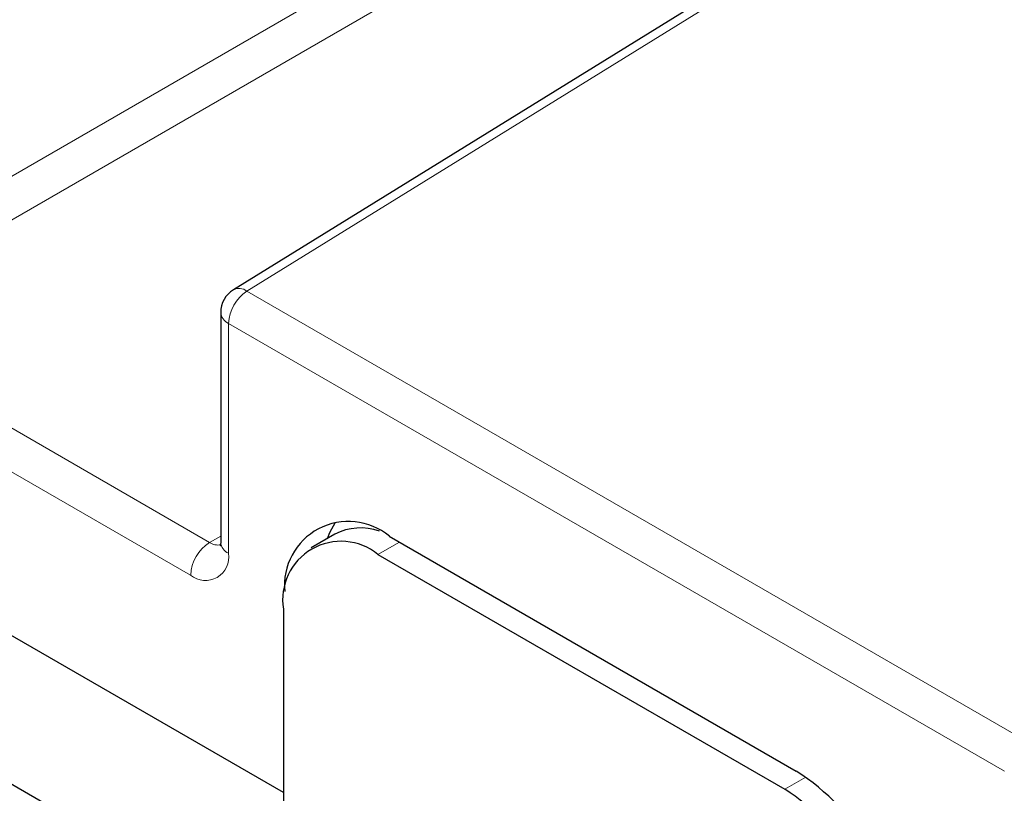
# Paper-space layout 'Blatt2' of a CAD drawing. Header units: millimetres. Extents: x 5 to 418, y 2 to 292.
# Tile 44 of 60: x 89 to 108, y 180 to 195. Entities that reach past the tile are written whole.
import ezdxf

# ---------------------------------------------------------------- set-up
doc = ezdxf.new("R2010")
doc.units = ezdxf.units.MM

psp = doc.layouts.new('Blatt2')

# ---------------------------------------------------------------- linework, layer by layer
at = {"color": 7, "linetype": 'Continuous', "lineweight": 25}
for p, q in [((128.347, 211.577), (93.16, 189.845)), ((107.282, 170.059), (65.563, 194.143)), ((92.923, 189.42), (92.923, 185.123)), ((94.094, 180.448), (83.536, 186.544)), ((95.054, 185.277), (94.612, 185.022)), ((96.074, 185.239), (103.676, 180.851)), ((95.862, 184.898), (103.464, 180.51)), ((94.094, 183.878), (94.094, 179.632))]:
    psp.add_line(p, q, dxfattribs=at)
at = {"color": 7, "linetype": 'Continuous', "lineweight": 18}
for p, q in [((128.598, 211.553), (93.41, 189.821)), ((85.291, 189.817), (121, 210.431)), ((121.353, 209.819), (85.645, 189.205)), ((93.41, 189.821), (107.906, 181.452)), ((85.645, 189.205), (92.716, 185.123)), ((107.565, 180.847), (93.069, 189.216)), ((93.069, 189.216), (93.069, 184.919)), ((92.362, 184.51), (85.291, 188.592)), ((92.716, 185.123), (92.923, 185.242)), ((96.263, 185.13), (95.862, 184.898)), ((103.464, 180.51), (103.857, 180.737))]:
    psp.add_line(p, q, dxfattribs=at)
at = {"color": 7, "linetype": 'Continuous', "lineweight": 25, "flags": 128}
psp.add_lwpolyline([(94.918, 185.199), (94.962, 185.308), (95.069, 185.499)], dxfattribs=at)
at = {"color": 7, "linetype": 'Continuous', "lineweight": 18}
for centre, radius, start, end in [((93.266, 189.636), 0.235, 52.0079, 116.8124), ((93.84, 189.179), 0.772, 123.85, 177.3048), ((93.173, 189.445), 0.251, 185.6948, 245.6253), ((93.13, 184.475), 0.768, 122.6055, 177.3945), ((92.869, 185.346), 0.271, 235.574, 281.5824), ((93.173, 185.148), 0.251, 185.6948, 245.6253), ((92.638, 184.849), 0.437, 230.7967, 9.214)]:
    psp.add_arc(centre, radius, start, end, dxfattribs=at)
at = {"color": 7, "linetype": 'Continuous', "lineweight": 25}
for centre, radius, start, end in [((93.423, 189.42), 0.5, 121.7, 180), ((95.311, 184.318), 1.197, 50.3403, 185.4739), ((95.54, 184.339), 1.056, 70.6948, 117.3675), ((95.172, 184.052), 1.092, 50.7967, 189.214), ((101.384, 177.268), 4.253, 2.6055, 57.3945), ((101.393, 177.274), 3.842, 2.6055, 57.3945)]:
    psp.add_arc(centre, radius, start, end, dxfattribs=at)
psp.add_open_spline([(92.923, 185.123), (92.921, 185.099), (92.917, 185.053), (92.916, 185.053), (92.915, 185.053)], degree=3, knots=[0, 0, 0, 0, 0.524713, 1, 1, 1, 1], dxfattribs=at)

doc.saveas('drawing.dxf')
